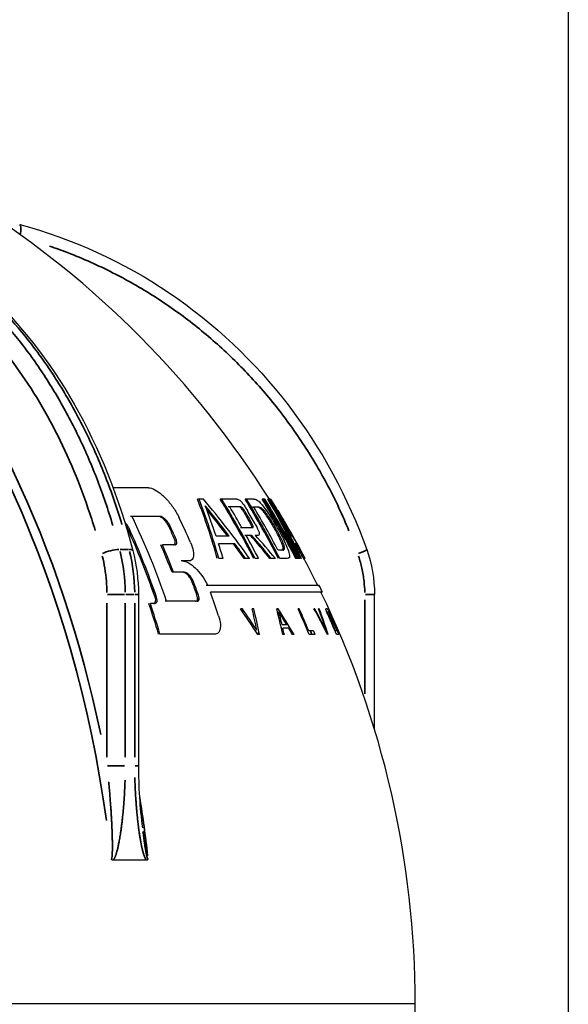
# Model space of a CAD drawing. Header units: millimetres. Extents: x 10 to 410, y 10 to 584.
# Tile 32 of 32: x 368 to 410, y 393 to 468. Entities that reach past the tile are written whole.
import ezdxf

# ---------------------------------------------------------------- set-up
doc = ezdxf.new("R2010")
doc.units = ezdxf.units.MM
doc.header["$LTSCALE"] = 2
doc.layers.get('0').update_dxf_attribs({"lineweight": 25})
doc.layers.add('Geometria schizzo (ISO)', color=7, linetype='Continuous', lineweight=25)
doc.layers.add('Visibile sottile (ISO)', color=7, linetype='Continuous', lineweight=35)

# ---------------------------------------------------------------- blocks, each defined once
blk = doc.blocks.new('Bordi Bardiani')
at = {"layer": 'Geometria schizzo (ISO)'}
blk.add_line((205, 292), (205, 5), dxfattribs=at)

msp = doc.modelspace()

# ---------------------------------------------------------------- linework, layer by layer
for p, q in [((377.102, 424.361), (377.102, 411.243)), ((395.166, 414.051), (395.166, 424.361))]:
    msp.add_line(p, q)
for radius, start, end in [(72.5, 32.13887, 57.45712), (72.5, 29.59596, 31.24304), (72.5, 26.21455, 29.07122), (72.6, 25.73842, 26.1757), (72.5, 0.00003, 25.77653), (72.5, 333.69356, 0.00003)]:
    msp.add_arc((325.785, 393.013), radius, start, end)
for centre, major_axis, ratio, start_param, end_param in [((325.785, 432.536), (60.9, 0), 0.00001, 0.544624, 0.625355), ((319.571, 406.131), (60.675, 28.743), 0.847661, 6.137776, 6.221868), ((325.785, 431.669), (61.335, 0), 0.00001, 0.42195, 0.426533), ((325.785, 431.669), (61.453, 0), 0.00001, 0.4128, 0.426182), ((319.571, 406.131), (60.773, 28.79), 0.847661, 6.137164, 6.221096), ((328.202, 398.198), (65.086, -30.34), 0.844489, 0.983106, 1.066666), ((324.359, 393.013), (0, 72.29), 0.965925, 5.203711, 5.27658), ((325.785, 431.669), (61.335, 0), 0.00001, 0.346181, 0.351645), ((324.359, 393.013), (0, 72.391), 0.965925, 5.20297, 5.275704), ((325.785, 431.669), (61.453, 0), 0.00001, 0.291714, 0.351488), ((326.029, 393.013), (0, 72.494), 0.965925, 5.20221, 5.274805), ((325.785, 431.669), (61.335, 0), 0.00001, 0.238665, 0.246416), ((326.029, 393.013), (0, 72.594), 0.965925, 5.201475, 5.273937), ((325.785, 431.669), (61.453, 0), 0.00001, 0.205549, 0.246323), ((327.805, 393.013), (0, 72.079), 0.965925, 5.205282, 5.278438), ((325.785, 431.669), (61.335, 0), 0.00001, 0.12161, 0.134159), ((328.002, 393.013), (0, -71.992), 0.965925, 2.064336, 2.137611), ((327.805, 393.013), (0, 72.179), 0.965925, 5.204534, 5.277553), ((325.785, 431.669), (61.453, 0), 0.00001, 0.121878, 0.134403), ((328.002, 393.013), (0, -72.093), 0.965925, 2.063585, 2.136722), ((324.018, 396.742), (65.142, 30.859), 0.847661, 6.274469, 6.358504), ((325.785, 431.669), (61.335, 0), 0.00001, 0.047073, 0.060606), ((332.616, 407.669), (59.743, -27.849), 0.844489, 0.913276, 0.933933), ((325.785, 431.669), (61.453, 0), 0.00001, 0.047422, 0.060929), ((324.018, 396.742), (65.233, 30.902), 0.847661, 6.273706, 6.357581), ((332.616, 407.669), (59.842, -27.896), 0.844489, 0.848053, 0.93317), ((332.741, 423.099), (58.809, -13.597), 0.643492, 0.532838, 0.559699), ((325.785, 431.669), (61.453, 0), 0.00001, 6.259952, 6.268008), ((330.134, 393.013), (0, 70.628), 0.965925, 5.216347, 5.291543), ((330.472, 433.324), (-59.494, 6.918), 0.114741, 3.677793, 3.681324), ((333.2, 433.723), (-58.111, 10.585), 0.17639, 3.746926, 3.747759), ((319.757, 405.263), (60.712, 29.873), 0.854871, 6.165212, 6.207915), ((327.891, 397.293), (-64.617, 31.794), 0.854873, 4.181283, 4.223854), ((327.891, 397.293), (-64.527, 31.75), 0.854873, 4.182081, 4.219828), ((325.785, 431.081), (61.702, 0), 0.00001, 0.333122, 0.338716), ((324.556, 393.013), (0, -72.445), 0.965925, 2.098287, 2.124075), ((325.785, 431.081), (61.819, 0), 0.00001, 0.296321, 0.338563), ((325.358, 393.013), (0, 72.481), 0.965925, 5.247053, 5.257735), ((325.358, 393.013), (0, 72.581), 0.965925, 5.246237, 5.256899), ((325.557, 393.013), (0, -72.595), 0.965925, 2.101665, 2.118087), ((325.785, 431.05), (61.721, 0), 0.00001, 0.226196, 0.234257), ((326.227, 393.013), (0, -72.58), 0.965925, 2.069886, 2.122416), ((325.785, 431.05), (61.838, 0), 0.00001, 0.207729, 0.234164), ((331.977, 393.013), (0, 68.439), 0.965925, 5.256058, 5.297729), ((324.281, 396.069), (64.785, 31.877), 0.854871, 0.015854, 0.058862), ((332.415, 406.487), (-59.643, 29.347), 0.854873, 4.077143, 4.096419), ((324.281, 396.069), (64.875, 31.921), 0.854871, 0.015025, 0.05795), ((332.415, 406.487), (-59.741, 29.395), 0.854873, 4.052562, 4.095663), ((332.741, 423.099), (58.692, -13.569), 0.643492, 0.520716, 0.534343), ((325.785, 430.338), (-62.154, 0), 0.00001, 3.7547, 3.758051), ((325.785, 430.338), (-62.271, 0), 0.00001, 3.694678, 3.757357), ((318.364, 399.633), (44.179, 49.528), 0.941168, 5.794528, 5.905524), ((319.928, 398.238), (45.787, 51.331), 0.941168, 5.876501, 5.909741), ((336.685, 433.298), (-56.25, 15.221), 0.252717, 3.828754, 3.829915), ((338.085, 432.823), (-55.455, 17.135), 0.283136, 3.867534, 3.872631), ((339.408, 432.202), (-54.664, 19.003), 0.31197, 3.91007, 3.911583), ((332.671, 422.412), (-59.214, 13.87), 0.64815, 3.673567, 3.682461), ((332.741, 423.099), (58.809, -13.597), 0.643492, 0.499978, 0.51923), ((318.107, 399.862), (43.799, 49.102), 0.941168, 5.799329, 5.890155), ((318.107, 399.862), (43.873, 49.184), 0.941168, 5.798645, 5.889286), ((319.46, 398.655), (45.281, 50.763), 0.941168, 5.881383, 5.896461), ((328.32, 430.655), (-61.719, 4.156), 0.067039, 3.737402, 3.741056), ((319.46, 398.655), (45.352, 50.843), 0.941168, 5.880587, 5.895636), ((326.813, 429.986), (62.439, -1.736), 0.027781, 0.467955, 0.470164), ((328.933, 431.147), (61.292, -5.061), 0.08201, 0.510097, 0.514227), ((328.933, 431.147), (61.409, -5.07), 0.08201, 0.513796, 0.515707), ((325.785, 429.479), (62.662, 0), 0.00001, 0.295981, 0.337652), ((325.785, 429.479), (62.777, 0), 0.00001, 0.295835, 0.33743), ((331.255, 393.013), (0, 69.351), 0.965925, 5.260906, 5.268646), ((332.616, 407.669), (59.743, -27.849), 0.844489, 0.880184, 0.898814), ((330.314, 393.013), (0, -70.459), 0.965925, 2.076078, 2.120151), ((332.415, 406.487), (-59.643, 29.347), 0.854873, 4.053234, 4.063008), ((332.671, 422.412), (-59.214, 13.87), 0.64815, 3.646052, 3.659702), ((325.785, 428.82), (63.156, 0), 0.00001, 0.395937, 0.435196), ((325.785, 428.891), (63, 0), 0.00001, 0.331881, 0.337269), ((325.785, 428.891), (63.115, 0), 0.00001, 0.315913, 0.337144), ((324.556, 393.013), (0, -72.445), 0.965925, 2.060979, 2.088922), ((330.002, 410.048), (-66.552, 16.474), 0.667632, 3.865174, 3.905595), ((330.002, 410.048), (-66.655, 16.5), 0.667632, 3.864579, 3.904927), ((325.785, 428.891), (63.115, 0), 0.00001, 0.291183, 0.301782), ((330.095, 412.576), (66.312, -14.611), 0.626133, 0.675099, 0.7181), ((325.785, 428.891), (63, 0), 0.00001, 0.29102, 0.29564), ((331.435, 393.013), (0, -69.135), 0.965925, 2.100023, 2.114487), ((325.785, 428.82), (63.041, 0), 0.00001, 0.068881, 0.079672), ((332.741, 423.099), (58.692, -13.569), 0.643492, 0.483108, 0.487964), ((332.671, 422.412), (-59.097, 13.843), 0.64815, 3.631989, 3.646364), ((325.785, 428.82), (63.156, 0), 0.00001, 0.040338, 0.079936), ((318.913, 399.143), (44.722, 50.136), 0.941168, 5.834631, 5.870067), ((325.785, 428.164), (63.523, 0), 0.00001, 0.551138, 0.579635), ((318.913, 399.143), (44.794, 50.217), 0.941168, 5.833907, 5.869274), ((325.785, 428.164), (63.409, 0), 0.00001, 0.551649, 0.57685), ((338.343, 394.585), (8.727, -69.73), 0.704355, 1.98318, 1.983356), ((338.343, 394.585), (8.74, -69.832), 0.704355, 1.982419, 1.983427), ((325.785, 428.241), (63.481, 0), 0.00001, 0.390449, 0.439515), ((325.785, 428.241), (63.366, 0), 0.00001, 0.390647, 0.435625), ((319.777, 404.991), (60.549, 30.371), 0.858386, 6.130783, 6.150903), ((327.859, 397.181), (-64.399, 32.053), 0.856986, 4.156032, 4.176043), ((327.859, 397.181), (-64.489, 32.098), 0.856986, 4.155289, 4.175263), ((325.785, 427.752), (63.75, 0), 0.00001, 0.209342, 0.234984), ((332.174, 393.013), (0, -68.167), 0.965925, 2.094773, 2.113674), ((324.338, 395.898), (64.56, 32.383), 0.858386, 6.262356, 6.282473), ((325.785, 428.241), (63.366, 0), 0.00001, 0.06166, 0.076827), ((325.785, 428.241), (63.481, 0), 0.00001, 0.036605, 0.086092), ((324.338, 395.898), (64.65, 32.428), 0.858386, 6.261583, 6.281664), ((332.405, 406.315), (-59.552, 29.641), 0.856986, 4.028019, 4.04841), ((332.616, 407.669), (59.743, -27.849), 0.844489, 0.84865, 0.869409), ((332.405, 406.315), (-59.649, 29.689), 0.856986, 4.027403, 4.047756), ((325.785, 426.927), (-64.079, 0), 0.00001, 3.679231, 3.692869), ((325.785, 426.927), (-64.192, 0), 0.00001, 3.678733, 3.692344), ((325.785, 427.119), (-64.09, 0), 0.00001, 3.588472, 3.600381), ((345.746, 395.695), (-8.883, 66.131), 0.703939, 5.110886, 5.117439), ((325.785, 427.119), (63.977, 0), 0.00001, 0.366948, 0.380076), ((325.785, 427.119), (64.09, 0), 0.00001, 0.366957, 0.38006), ((325.785, 427.119), (64.09, 0), 0.00001, 0.33609, 0.34803), ((325.785, 427.119), (63.977, 0), 0.00001, 0.268568, 0.286174), ((325.785, 427.119), (64.09, 0), 0.00001, 0.268585, 0.28616), ((325.785, 427.119), (64.09, 0), 0.00001, 0.207988, 0.247081), ((325.785, 427.119), (63.977, 0), 0.00001, 0.1276, 0.139622), ((325.785, 427.119), (64.09, 0), 0.00001, 0.127719, 0.13972), ((325.785, 427.119), (63.977, 0), 0.00001, 0.09667, 0.108533), ((325.785, 427.119), (64.09, 0), 0.00001, 0.096959, 0.108801), ((325.785, 427.119), (63.977, 0), 0.00001, 0.01552, 0.028949), ((325.785, 427.119), (64.09, 0), 0.00001, 0.015976, 0.02938), ((325.785, 427.119), (64.09, 0), 0.00001, 6.268484, 6.279747), ((325.785, 426.067), (-64.527, 0), 0.00001, 3.699946, 3.724015), ((325.785, 426.067), (-64.639, 0), 0.00001, 3.699415, 3.723438), ((336.723, 393.438), (-2.745, 70.776), 0.706842, 5.163901, 5.163931), ((338.343, 394.585), (8.727, -69.73), 0.704355, 1.946744, 1.948636), ((338.343, 394.585), (8.74, -69.832), 0.704355, 1.943483, 1.946681), ((319.399, 399.022), (46.536, 49.456), 0.938495, 5.829189, 5.845586), ((319.399, 399.022), (46.609, 49.534), 0.938495, 5.828538, 5.844905), ((324.137, 393.926), (35.103, 63.386), 0.658424, 5.536301, 5.538875), ((323.108, 394.719), (38.886, 61.048), 0.64473, 5.569549, 5.574276), ((325.785, 425.039), (65.043, 0), 0.00001, 0.514481, 0.517947), ((325.785, 425.039), (65.155, 0), 0.00001, 6.224614, 6.80056), ((325.785, 423.845), (65.618, 0), 0.00001, 0.557229, 0.62131), ((325.785, 423.845), (65.728, 0), 0.00001, 0.556618, 0.620583), ((338.343, 394.585), (8.727, -69.73), 0.704355, 1.914301, 1.915719), ((338.343, 394.585), (8.74, -69.832), 0.704355, 1.914468, 1.917866), ((325.785, 424.541), (65.397, 0), 0.00001, 6.22495, 6.800992), ((325.785, 424.541), (65.286, 0), 0.00001, 6.283174, 6.797948), ((319.928, 398.238), (-45.787, -51.331), 0.941168, 2.643258, 2.672477), ((317.865, 400.078), (43.498, 48.765), 0.941168, 5.750922, 5.790549), ((317.865, 400.078), (43.572, 48.848), 0.941168, 5.750322, 5.789873), ((325.785, 423.681), (65.694, 0), 0.00001, 0.646351, 0.651717), ((325.785, 423.681), (65.805, 0), 0.00001, 0.645631, 0.653871), ((326.53, 394.587), (-65.453, 31.007), 0.847663, 4.084825, 4.119408), ((325.785, 423.269), (65.885, 0), 0.00001, 0.451551, 0.457042), ((327.095, 424.275), (-65.33, 2.738), 0.041833, 3.621232, 3.624483), ((326.513, 394.506), (65.088, -31.775), 0.853403, 0.957156, 0.985793), ((325.601, 422.917), (-66.044, -0.406), 0.006148, 2.692824, 2.695153), ((320.419, 403.514), (61.153, 31.248), 0.861694, 6.047951, 6.076245), ((325.785, 423.269), (65.885, 0), 0.00001, 0.420232, 0.425272), ((320.456, 403.774), (61.545, 30.476), 0.856043, 6.050685, 6.084805), ((321.338, 402.399), (63.086, 29.886), 0.847661, 6.087055, 6.121198), ((325.785, 423.269), (65.885, 0), 0.00001, 0.344209, 0.349589), ((328.035, 397.841), (65.09, -30.342), 0.844489, 0.887145, 0.921353), ((327.85, 397.21), (-64.547, 31.76), 0.854873, 4.064322, 4.081657), ((321.445, 401.833), (62.792, 30.896), 0.854871, 6.093103, 6.11045), ((325.682, 393.013), (0, 72.499), 0.965925, 5.113069, 5.142896), ((325.785, 423.269), (65.885, 0), 0.00001, 0.262748, 0.267782), ((325.768, 393.013), (0, -72.5), 0.965925, 1.975595, 2.001297), ((330.078, 402.075), (-63.254, 29.965), 0.847663, 3.969397, 4.003504), ((325.785, 423.269), (65.885, 0), 0.00001, 0.180339, 0.185745), ((330.109, 401.871), (62.896, -30.705), 0.853403, 0.844683, 0.872955), ((324.085, 396.341), (64.226, 32.819), 0.861694, 6.151708, 6.179742), ((325.785, 423.269), (65.885, 0), 0.00001, 0.149232, 0.154237), ((324.074, 396.468), (64.626, 32.001), 0.856043, 6.157647, 6.191485), ((325.785, 423.269), (65.885, 0), 0.00001, 0.061166, 0.082305), ((325.785, 423), (66.008, 0), 0.00001, 0.05955, 0.084801), ((328.794, 393.013), (0, -71.561), 0.965925, 1.98122, 2.00318), ((328.709, 393.013), (0, 71.614), 0.965925, 5.125435, 5.141375), ((329.218, 393.013), (0, 71.276), 0.965925, 5.124555, 5.14662), ((329.302, 393.013), (0, -71.215), 0.965925, 1.986302, 2.002349), ((325.785, 422.03), (66.44, 0), 0.00001, 0.338207, 0.354298), ((325.785, 421.779), (66.549, 0), 0.00001, 0.336292, 0.356474), ((321.467, 401.621), (62.595, 31.397), 0.858386, 6.075948, 6.084221), ((327.825, 397.113), (-64.415, 32.062), 0.856986, 4.056203, 4.064472), ((325.785, 421.566), (66.641, 0), 0.00001, 0.240306, 0.262762), ((326.155, 393.013), (0, -72.486), 0.965925, 1.971553, 1.975678), ((325.785, 421.566), (66.641, 0), 0.00001, 0.061382, 0.086385), ((325.785, 421.32), (-66.854, 0), 0.00001, 3.687615, 3.797868), ((324.105, 419.117), (67.456, 4.341), 0.064092, 5.876539, 5.879703), ((325.785, 421.291), (-66.758, 0), 0.00001, 3.575496, 3.57971), ((323.006, 417.033), (67.84, 7.847), 0.114156, 5.899672, 5.902671), ((325.785, 421.291), (66.758, 0), 0.00001, 0.359708, 0.364613), ((325.785, 421.291), (66.758, 0), 0.00001, 0.326632, 0.33208), ((325.785, 421.291), (66.758, 0), 0.00001, 0.240345, 0.267729), ((325.785, 421.291), (66.758, 0), 0.00001, 0.166312, 0.17048), ((325.785, 421.291), (66.758, 0), 0.00001, 0.063828, 0.08468), ((325.785, 404.013), (-71.661, 0), 0.00001, 3.901885, 3.9521), ((325.785, 393.013), (72.5, 0), 0.00001, 0.000046, 1.475468), ((325.785, 393.013), (72.5, 0), 0.00001, 6.283141, 7.7586)]:
    msp.add_ellipse(centre, major_axis=major_axis, ratio=ratio, start_param=start_param, end_param=end_param)
for points, knots in [([(357.113, 452.678), (360.082, 451.586), (362.95, 449.799), (368.03, 445.145), (370.311, 442.231), (374.095, 435.582), (375.629, 431.748), (376.677, 427.723)], [0, 0, 0, 0, 1.274858, 1.274858, 2.537783, 2.537783, 3.823041, 3.823041, 3.823041, 3.823041]), ([(368.015, 452.705), (372.052, 451.618), (375.967, 449.824), (382.89, 445.138), (385.998, 442.206), (391.1, 435.569), (393.158, 431.782), (394.572, 427.806)], [0, 0, 0, 0, 1.29357, 1.29357, 2.565854, 2.565854, 3.836652, 3.836652, 3.836652, 3.836652]), ([(377.873, 432.536), (378.005, 432.536), (378.172, 432.484), (378.529, 432.293), (378.719, 432.155), (379.08, 431.841), (379.279, 431.638), (379.65, 431.193), (379.822, 430.95), (380.041, 430.587), (380.118, 430.449), (380.184, 430.309)], [0, 0, 0, 0, 0.0767763, 0.0767763, 0.1535526, 0.1535526, 0.2356168, 0.2356168, 0.317681, 0.317681, 0.3639706, 0.3639706, 0.3639706, 0.3639706]), ([(384.64, 431.669), (384.67, 431.669), (384.704, 431.663), (384.776, 431.631), (384.814, 431.609), (384.907, 431.533), (384.953, 431.485), (385.045, 431.381), (385.103, 431.304), (385.256, 431.088), (385.352, 430.933), (385.436, 430.79)], [-0.1317743, -0.1317743, -0.1317743, -0.1317743, -0.1139508, -0.1139508, -0.0989447, -0.0989447, -0.0805789, -0.0805789, -0.0505333, -0.0505333, 0, 0, 0, 0]), ([(385.943, 431.669), (386.078, 431.669), (386.184, 431.602), (386.324, 431.492), (386.401, 431.418), (386.491, 431.315)], [-0.1243833, -0.1243833, -0.1243833, -0.1243833, -0.0585848, -0.0585848, 0, 0, 0, 0]), ([(385.214, 430.61), (385.167, 430.69), (385.113, 430.779), (385.033, 430.895), (385.004, 430.934), (384.961, 430.984), (384.94, 431.007), (384.891, 431.048), (384.87, 431.061), (384.83, 431.078), (384.811, 431.081), (384.794, 431.081)], [0, 0, 0, 0, 0.02797456, 0.02797456, 0.04242584, 0.04242584, 0.05030367, 0.05030367, 0.05794833, 0.05794833, 0.06685896, 0.06685896, 0.06685896, 0.06685896]), ([(385.327, 430.61), (385.29, 430.673), (385.25, 430.739), (385.181, 430.845), (385.149, 430.891), (385.091, 430.966), (385.071, 430.988), (385.032, 431.027), (385.01, 431.044), (384.958, 431.075), (384.93, 431.081), (384.908, 431.081)], [-0.06662475, -0.06662475, -0.06662475, -0.06662475, -0.05395108, -0.05395108, -0.04474766, -0.04474766, -0.03660438, -0.03660438, -0.02305015, -0.02305015, 0, 0, 0, 0]), ([(387.509, 429.421), (387.367, 429.674), (387.207, 429.944), (386.956, 430.331), (386.861, 430.47), (386.708, 430.67), (386.638, 430.756), (386.481, 430.914), (386.413, 430.966), (386.287, 431.036), (386.229, 431.05), (386.18, 431.05)], [0, 0, 0, 0, 0.087745, 0.087745, 0.1407331, 0.1407331, 0.1772957, 0.1772957, 0.2172831, 0.2172831, 0.2651305, 0.2651305, 0.2651305, 0.2651305]), ([(387.621, 429.421), (387.512, 429.615), (387.395, 429.815), (387.182, 430.159), (387.083, 430.312), (386.886, 430.59), (386.815, 430.678), (386.68, 430.834), (386.607, 430.901), (386.44, 431.026), (386.358, 431.05), (386.294, 431.05)], [-0.2484209, -0.2484209, -0.2484209, -0.2484209, -0.2111543, -0.2111543, -0.1809116, -0.1809116, -0.1495065, -0.1495065, -0.0939243, -0.0939243, 0, 0, 0, 0]), ([(386.491, 431.315), (386.58, 431.213), (386.675, 431.093), (386.892, 430.8), (387.006, 430.634), (387.331, 430.145), (387.548, 429.787), (387.754, 429.421)], [-0.2292561, -0.2292561, -0.2292561, -0.2292561, -0.1821168, -0.1821168, -0.1269347, -0.1269347, 0, 0, 0, 0]), ([(387.763, 430.794), (387.875, 430.61), (387.972, 430.45), (388.137, 430.175), (388.253, 429.981), (388.359, 429.802)], [-0.09648001, -0.09648001, -0.09648001, -0.09648001, -0.06271597, -0.06271597, 0, 0, 0, 0]), ([(388.023, 430.35), (387.982, 430.421), (387.938, 430.498), (387.851, 430.646), (387.808, 430.719), (387.763, 430.794)], [-0.06094162, -0.06094162, -0.06094162, -0.06094162, -0.02814763, -0.02814763, 0, 0, 0, 0]), ([(376.386, 429.432), (376.365, 429.479), (376.34, 429.525), (376.265, 429.649), (376.204, 429.732), (376.112, 429.836), (376.087, 429.863), (376.061, 429.889)], [0.08160268, 0.08160268, 0.08160268, 0.08160268, 0.09693254, 0.09693254, 0.12544572, 0.12544572, 0.13608082, 0.13608082, 0.13608082, 0.13608082]), ([(379.417, 429.596), (379.395, 429.643), (379.371, 429.689), (379.298, 429.812), (379.24, 429.895), (379.114, 430.047), (379.046, 430.116), (378.927, 430.218), (378.866, 430.262), (378.751, 430.322), (378.697, 430.338), (378.654, 430.338)], [-0.1208835, -0.1208835, -0.1208835, -0.1208835, -0.1055601, -0.1055601, -0.0775443, -0.0775443, -0.0495284, -0.0495284, -0.0247642, -0.0247642, 0, 0, 0, 0]), ([(379.533, 429.596), (379.512, 429.643), (379.487, 429.689), (379.414, 429.812), (379.356, 429.895), (379.231, 430.047), (379.164, 430.116), (379.044, 430.218), (378.983, 430.262), (378.869, 430.322), (378.815, 430.338), (378.771, 430.338)], [-0.1208226, -0.1208226, -0.1208226, -0.1208226, -0.1055067, -0.1055067, -0.0775101, -0.0775101, -0.0495135, -0.0495135, -0.0247568, -0.0247568, 0, 0, 0, 0]), ([(385.722, 429.479), (385.744, 429.479), (385.765, 429.485), (385.782, 429.514), (385.785, 429.529), (385.78, 429.567), (385.775, 429.587), (385.751, 429.652), (385.733, 429.692), (385.681, 429.799), (385.638, 429.876), (385.598, 429.946)], [0, 0, 0, 0, 0.022593, 0.022593, 0.03562651, 0.03562651, 0.04404985, 0.04404985, 0.0535107, 0.0535107, 0.07029221, 0.07029221, 0.07029221, 0.07029221]), ([(385.834, 429.479), (385.854, 429.479), (385.872, 429.484), (385.891, 429.506), (385.895, 429.519), (385.894, 429.558), (385.889, 429.579), (385.872, 429.63), (385.856, 429.669), (385.804, 429.778), (385.758, 429.863), (385.711, 429.946)], [-0.0771104, -0.0771104, -0.0771104, -0.0771104, -0.06272462, -0.06272462, -0.05365227, -0.05365227, -0.04458824, -0.04458824, -0.02908991, -0.02908991, 0, 0, 0, 0]), ([(388.061, 430.283), (388.056, 430.291), (388.05, 430.302), (388.038, 430.323), (388.03, 430.337), (388.023, 430.35)], [-0.01001796, -0.01001796, -0.01001796, -0.01001796, -0.0058531, -0.0058531, 0, 0, 0, 0]), ([(376.266, 429.432), (376.245, 429.479), (376.22, 429.525), (376.174, 429.601), (376.152, 429.634), (376.129, 429.667)], [0.08161774, 0.08161774, 0.08161774, 0.08161774, 0.09695554, 0.09695554, 0.10854002, 0.10854002, 0.10854002, 0.10854002]), ([(386.028, 429.767), (386.085, 429.666), (386.142, 429.561), (386.232, 429.38), (386.269, 429.299), (386.328, 429.146), (386.341, 429.096), (386.357, 429.012), (386.354, 428.974), (386.328, 428.905), (386.289, 428.892), (386.246, 428.892)], [-0.124519, -0.124519, -0.124519, -0.124519, -0.1054002, -0.1054002, -0.0897214, -0.0897214, -0.0729799, -0.0729799, -0.0453243, -0.0453243, 0, 0, 0, 0]), ([(388.032, 427.752), (388.101, 427.752), (388.159, 427.778), (388.181, 427.914), (388.176, 427.986), (388.13, 428.149), (388.099, 428.243), (387.973, 428.535), (387.899, 428.688), (387.724, 429.031), (387.617, 429.229), (387.509, 429.421)], [0, 0, 0, 0, 0.0992182, 0.0992182, 0.156613, 0.156613, 0.1880755, 0.1880755, 0.2165976, 0.2165976, 0.2511083, 0.2511083, 0.2511083, 0.2511083]), ([(388.142, 427.752), (388.191, 427.752), (388.232, 427.765), (388.28, 427.829), (388.291, 427.875), (388.278, 428.025), (388.251, 428.115), (388.182, 428.312), (388.12, 428.456), (387.926, 428.864), (387.772, 429.152), (387.621, 429.421)], [-0.2563068, -0.2563068, -0.2563068, -0.2563068, -0.2170895, -0.2170895, -0.1852697, -0.1852697, -0.1497984, -0.1497984, -0.0934093, -0.0934093, 0, 0, 0, 0]), ([(387.754, 429.421), (387.901, 429.16), (388.04, 428.899), (388.294, 428.389), (388.395, 428.168), (388.553, 427.787), (388.614, 427.614), (388.648, 427.474)], [-0.2274478, -0.2274478, -0.2274478, -0.2274478, -0.1554474, -0.1554474, -0.0820133, -0.0820133, 0, 0, 0, 0]), ([(388.953, 428.241), (388.903, 428.332), (388.851, 428.422), (388.753, 428.595), (388.645, 428.785), (388.416, 429.174)], [0.02153393, 0.02153393, 0.02153393, 0.02153393, 0.05264018, 0.05264018, 0.08123985, 0.08123985, 0.08123985, 0.08123985]), ([(379.787, 428.164), (379.809, 428.165), (379.829, 428.17), (379.882, 428.197), (379.906, 428.234), (379.926, 428.332), (379.923, 428.399), (379.888, 428.549), (379.856, 428.632), (379.82, 428.709)], [-0.09015032, -0.09015032, -0.09015032, -0.09015032, -0.07789655, -0.07789655, -0.05299743, -0.05299743, -0.02649871, -0.02649871, 0, 0, 0, 0]), ([(379.902, 428.164), (379.924, 428.165), (379.944, 428.17), (379.997, 428.197), (380.021, 428.234), (380.042, 428.332), (380.038, 428.399), (380.003, 428.549), (379.972, 428.632), (379.935, 428.709)], [-0.09013656, -0.09013656, -0.09013656, -0.09013656, -0.07788055, -0.07788055, -0.05298297, -0.05298297, -0.02649148, -0.02649148, 0, 0, 0, 0]), ([(381.091, 428.336), (381.184, 428.124), (381.259, 427.9), (381.333, 427.499), (381.332, 427.324), (381.256, 427.075), (381.18, 426.986), (381.033, 426.934), (380.986, 426.927), (380.937, 426.927)], [0, 0, 0, 0, 0.0729103, 0.0729103, 0.1458205, 0.1458205, 0.2157883, 0.2157883, 0.2433882, 0.2433882, 0.2433882, 0.2433882]), ([(388.772, 428.627), (388.809, 428.55), (388.853, 428.463), (388.914, 428.341), (388.936, 428.296), (388.964, 428.241)], [0, 0, 0, 0, 0.03514706, 0.03514706, 0.05033748, 0.05033748, 0.05033748, 0.05033748]), ([(380.485, 426.927), (380.616, 426.927), (380.777, 426.877), (381.114, 426.688), (381.291, 426.549), (381.618, 426.234), (381.794, 426.032), (382.116, 425.586), (382.261, 425.343), (382.387, 425.086), (382.399, 425.063), (382.41, 425.039)], [0, 0, 0, 0, 0.0754203, 0.0754203, 0.1508407, 0.1508407, 0.2292796, 0.2292796, 0.3077185, 0.3077185, 0.3155493, 0.3155493, 0.3155493, 0.3155493]), ([(388.648, 427.474), (388.664, 427.41), (388.672, 427.357), (388.676, 427.267), (388.67, 427.231), (388.631, 427.137), (388.564, 427.119), (388.494, 427.119)], [-0.1788349, -0.1788349, -0.1788349, -0.1788349, -0.1422983, -0.1422983, -0.1019732, -0.1019732, 0, 0, 0, 0]), ([(381.219, 425.31), (381.2, 425.361), (381.178, 425.413), (381.113, 425.54), (381.063, 425.623), (380.951, 425.774), (380.89, 425.842), (380.779, 425.945), (380.72, 425.99), (380.609, 426.051), (380.556, 426.067), (380.512, 426.067)], [-0.1193447, -0.1193447, -0.1193447, -0.1193447, -0.103062, -0.103062, -0.0762528, -0.0762528, -0.0494437, -0.0494437, -0.0247218, -0.0247218, 0, 0, 0, 0]), ([(381.331, 425.31), (381.313, 425.361), (381.29, 425.413), (381.226, 425.54), (381.175, 425.623), (381.064, 425.774), (381.003, 425.842), (380.892, 425.945), (380.834, 425.99), (380.722, 426.051), (380.669, 426.067), (380.625, 426.067)], [-0.1192975, -0.1192975, -0.1192975, -0.1192975, -0.1030204, -0.1030204, -0.0762252, -0.0762252, -0.04943, -0.04943, -0.024715, -0.024715, 0, 0, 0, 0]), ([(378.226, 423.681), (378.247, 423.681), (378.267, 423.684), (378.331, 423.702), (378.368, 423.732), (378.412, 423.817), (378.423, 423.875), (378.418, 424.007), (378.401, 424.081), (378.377, 424.151)], [0.12024324, 0.12024324, 0.12024324, 0.12024324, 0.12995012, 0.12995012, 0.15431805, 0.15431805, 0.17763506, 0.17763506, 0.20095207, 0.20095207, 0.20095207, 0.20095207]), ([(378.341, 423.681), (378.362, 423.681), (378.381, 423.684), (378.446, 423.702), (378.482, 423.732), (378.527, 423.817), (378.538, 423.875), (378.533, 424.007), (378.516, 424.081), (378.492, 424.151)], [0.12018592, 0.12018592, 0.12018592, 0.12018592, 0.129892, 0.129892, 0.1542542, 0.1542542, 0.1775692, 0.1775692, 0.20088421, 0.20088421, 0.20088421, 0.20088421]), ([(381.477, 423.845), (381.495, 423.845), (381.511, 423.848), (381.564, 423.865), (381.593, 423.895), (381.627, 423.979), (381.633, 424.036), (381.62, 424.169), (381.602, 424.244), (381.576, 424.315)], [-0.08032229, -0.08032229, -0.08032229, -0.08032229, -0.0709165, -0.0709165, -0.04734395, -0.04734395, -0.02367197, -0.02367197, 0, 0, 0, 0]), ([(381.589, 423.845), (381.606, 423.845), (381.623, 423.848), (381.676, 423.865), (381.705, 423.895), (381.738, 423.979), (381.744, 424.036), (381.732, 424.169), (381.713, 424.244), (381.688, 424.315)], [-0.08031373, -0.08031373, -0.08031373, -0.08031373, -0.0709077, -0.0709077, -0.04733786, -0.04733786, -0.02366893, -0.02366893, 0, 0, 0, 0]), ([(391.615, 422.801), (391.576, 422.889), (391.537, 422.978), (391.49, 423.09), (391.475, 423.129), (391.457, 423.176), (391.45, 423.198), (391.439, 423.237), (391.438, 423.249), (391.438, 423.266), (391.442, 423.269), (391.447, 423.269)], [0, 0, 0, 0, 0.02911171, 0.02911171, 0.04428203, 0.04428203, 0.05222944, 0.05222944, 0.05993543, 0.05993543, 0.06968627, 0.06968627, 0.06968627, 0.06968627]), ([(391.547, 423.269), (391.551, 423.269), (391.559, 423.263), (391.578, 423.235), (391.586, 423.221), (391.606, 423.183), (391.616, 423.165), (391.639, 423.118), (391.654, 423.087), (391.703, 422.981), (391.745, 422.89), (391.784, 422.801)], [0, 0, 0, 0, 0.02365407, 0.02365407, 0.03654178, 0.03654178, 0.04686899, 0.04686899, 0.06056678, 0.06056678, 0.09468909, 0.09468909, 0.09468909, 0.09468909]), ([(383.237, 422.729), (383.308, 422.515), (383.358, 422.291), (383.387, 421.893), (383.365, 421.721), (383.262, 421.472), (383.176, 421.382), (383.019, 421.328), (382.97, 421.32), (382.918, 421.32)], [0, 0, 0, 0, 0.0706283, 0.0706283, 0.1412565, 0.1412565, 0.2118453, 0.2118453, 0.2401406, 0.2401406, 0.2401406, 0.2401406]), ([(392.304, 421.291), (392.297, 421.291), (392.288, 421.296), (392.266, 421.325), (392.257, 421.339), (392.237, 421.376), (392.227, 421.395), (392.203, 421.446), (392.188, 421.478), (392.14, 421.584), (392.102, 421.673), (392.066, 421.759)], [0, 0, 0, 0, 0.02203418, 0.02203418, 0.03357516, 0.03357516, 0.04217912, 0.04217912, 0.05273085, 0.05273085, 0.07735806, 0.07735806, 0.07735806, 0.07735806]), ([(392.238, 421.759), (392.275, 421.671), (392.312, 421.582), (392.358, 421.47), (392.373, 421.432), (392.39, 421.385), (392.398, 421.363), (392.41, 421.323), (392.412, 421.31), (392.413, 421.294), (392.41, 421.291), (392.407, 421.291)], [0, 0, 0, 0, 0.02899984, 0.02899984, 0.04423679, 0.04423679, 0.0519715, 0.0519715, 0.06020301, 0.06020301, 0.06963537, 0.06963537, 0.06963537, 0.06963537]), ([(375.168, 404.013), (375.161, 404.013), (375.155, 404.014), (375.148, 404.015), (375.143, 404.015), (375.138, 404.016), (375.133, 404.017), (375.126, 404.018), (375.119, 404.02), (375.113, 404.022), (375.108, 404.023), (375.104, 404.025), (375.099, 404.027), (375.094, 404.029), (375.089, 404.031), (375.084, 404.034), (375.079, 404.037), (375.074, 404.04), (375.069, 404.043), (375.067, 404.045), (375.064, 404.047), (375.061, 404.049), (375.055, 404.054), (375.049, 404.059), (375.044, 404.064), (375.04, 404.068), (375.036, 404.073), (375.032, 404.078), (375.029, 404.082), (375.027, 404.086), (375.024, 404.09)], [0, 0, 0, 0, 0.114337, 0.114337, 0.114337, 0.2, 0.2, 0.2, 0.317252, 0.317252, 0.317252, 0.4, 0.4, 0.4, 0.501444, 0.501444, 0.501444, 0.6, 0.6, 0.6, 0.664556, 0.664556, 0.664556, 0.8, 0.8, 0.8, 0.917193, 0.917193, 0.917193, 1, 1, 1, 1]), ([(377.833, 404.09), (377.832, 404.086), (377.83, 404.083), (377.829, 404.079), (377.826, 404.074), (377.823, 404.069), (377.82, 404.064), (377.815, 404.057), (377.81, 404.051), (377.803, 404.045), (377.802, 404.044), (377.801, 404.043), (377.8, 404.043), (377.793, 404.036), (377.785, 404.031), (377.775, 404.027), (377.771, 404.024), (377.766, 404.022), (377.76, 404.021), (377.756, 404.019), (377.751, 404.018), (377.746, 404.017), (377.735, 404.015), (377.724, 404.013), (377.713, 404.013)], [0, 0, 0, 0, 0.076802, 0.076802, 0.076802, 0.2, 0.2, 0.2, 0.371873, 0.371873, 0.371873, 0.4, 0.4, 0.4, 0.6, 0.6, 0.6, 0.70564, 0.70564, 0.70564, 0.8, 0.8, 0.8, 1, 1, 1, 1])]:
    msp.add_open_spline(points, degree=3, knots=knots)
for points in [[(376.677, 427.723), (376.956, 426.651), (377.102, 425.498), (377.102, 424.361)], [(394.572, 427.806), (394.962, 426.711), (395.166, 425.527), (395.166, 424.361)], [(390.281, 424.541), (390.281, 424.541), (390.281, 424.541), (390.282, 424.541)], [(377.102, 411.243), (377.102, 409.651), (377.198, 408.049), (377.407, 406.486)]]:
    msp.add_open_spline(points, degree=3)
at = {"layer": 'Visibile sottile (ISO)'}
for p, q in [((394.424, 416.756), (394.424, 423.96)), ((374.687, 411.899), (374.687, 423.705)), ((376.097, 411.899), (376.097, 423.705)), ((376.814, 423.705), (376.814, 411.899))]:
    msp.add_line(p, q, dxfattribs=at)
for centre, major_axis, ratio, start_param, end_param in [((367.755, 451.739), (0.26, 0.966), 0.250496, 5.03029, 6.217244), ((324.38, 393.013), (0, 72.473), 0.707106, 4.90732, 5.65424), ((324.724, 393.013), (0, -72.973), 0.707106, 1.857427, 2.471931), ((325.271, 393.013), (0, -72.473), 0.965926, 2.123674, 2.123817), ((325.271, 393.013), (0, -72.473), 0.965926, 2.098059, 2.098193), ((375.002, 427.471), (0.968, 0.252), 0.244376, 0.83852, 2.246214), ((325.785, 427.816), (-71.045, 0), 0.00001, 3.920574, 3.933411), ((368.537, 424.24), (0.187, 10.355), 0.729867, 4.754245, 5.061127), ((375.71, 427.471), (0.968, 0.252), 0.244376, 0.037347, 0.709583), ((369.739, 424.361), (0, -10), 0.707525, 1.588437, 1.906024), ((325.271, 393.013), (0, -72.473), 0.965926, 2.067483, 2.072592), ((393.63, 427.471), (0.942, 0.335), 0.089445, 5.024944, 6.216963), ((375.395, 424.361), (1, 0), 0.00001, 0.870662, 2.27801), ((325.785, 424.361), (-71.661, 0), 0.00001, 3.920624, 3.933361), ((376.102, 424.361), (1, 0), 0.00001, 0.038916, 0.739407), ((394.166, 424.361), (1, 0), 0.00001, 0.065445, 1.243548), ((325.397, 393.013), (0, 72.973), 0.965926, 5.110516, 5.1142), ((375.395, 411.243), (1, 0), 0.00001, 0.870662, 2.27801), ((376.102, 411.243), (1, 0), 0.00001, 0.038916, 0.739407), ((327.189, 393.013), (0, -72.473), 0.707106, 1.727722, 1.790539)]:
    msp.add_ellipse(centre, major_axis=major_axis, ratio=ratio, start_param=start_param, end_param=end_param, dxfattribs=at)
for points, knots in [([(375.146, 429.653), (374.966, 430.254), (374.776, 430.842), (374.579, 431.417), (374.186, 432.567), (373.764, 433.662), (373.304, 434.736), (372.844, 435.809), (372.344, 436.861), (371.81, 437.875), (371.276, 438.89), (370.708, 439.869), (370.109, 440.806), (369.511, 441.743), (368.882, 442.638), (368.222, 443.492), (367.563, 444.346), (366.873, 445.158), (366.161, 445.918), (365.45, 446.678), (364.717, 447.386), (363.956, 448.049), (363.195, 448.712), (362.406, 449.33), (361.578, 449.905), (360.75, 450.479), (359.883, 451.009), (358.991, 451.479), (358.545, 451.714), (358.092, 451.934), (357.633, 452.139)], [0.05, 0.05, 0.05, 0.05, 0.1, 0.1, 0.1, 0.2, 0.2, 0.2, 0.3, 0.3, 0.3, 0.4, 0.4, 0.4, 0.5, 0.5, 0.5, 0.6, 0.6, 0.6, 0.7, 0.7, 0.7, 0.8, 0.8, 0.8, 0.9, 0.9, 0.9, 0.95, 0.95, 0.95, 0.95]), ([(358.256, 452.178), (358.687, 451.988), (359.113, 451.784), (359.533, 451.567), (360.372, 451.134), (361.186, 450.651), (361.989, 450.111), (362.793, 449.57), (363.584, 448.971), (364.351, 448.323), (365.117, 447.675), (365.86, 446.978), (366.578, 446.232), (367.296, 445.486), (367.991, 444.691), (368.657, 443.851), (369.323, 443.011), (369.961, 442.126), (370.566, 441.205), (371.17, 440.284), (371.742, 439.329), (372.292, 438.313), (372.842, 437.297), (373.37, 436.22), (373.866, 435.092), (374.361, 433.963), (374.823, 432.784), (375.244, 431.568), (375.454, 430.96), (375.654, 430.344), (375.843, 429.718)], [0.05, 0.05, 0.05, 0.05, 0.1, 0.1, 0.1, 0.2, 0.2, 0.2, 0.3, 0.3, 0.3, 0.4, 0.4, 0.4, 0.5, 0.5, 0.5, 0.6, 0.6, 0.6, 0.7, 0.7, 0.7, 0.8, 0.8, 0.8, 0.9, 0.9, 0.9, 0.95, 0.95, 0.95, 0.95]), ([(373.793, 429.263), (373.616, 429.848), (373.432, 430.422), (373.24, 430.982), (372.857, 432.102), (372.446, 433.171), (371.997, 434.217), (371.547, 435.264), (371.06, 436.289), (370.54, 437.278), (370.019, 438.268), (369.465, 439.222), (368.882, 440.135), (368.298, 441.049), (367.685, 441.922), (367.042, 442.755), (366.399, 443.587), (365.726, 444.379), (365.032, 445.12), (364.338, 445.861), (363.624, 446.551), (362.882, 447.198), (362.14, 447.844), (361.37, 448.447), (360.562, 449.007), (359.755, 449.567), (358.909, 450.083), (358.04, 450.542), (357.605, 450.771), (357.164, 450.985), (356.717, 451.185)], [0.05, 0.05, 0.05, 0.05, 0.1, 0.1, 0.1, 0.2, 0.2, 0.2, 0.3, 0.3, 0.3, 0.4, 0.4, 0.4, 0.5, 0.5, 0.5, 0.6, 0.6, 0.6, 0.7, 0.7, 0.7, 0.8, 0.8, 0.8, 0.9, 0.9, 0.9, 0.95, 0.95, 0.95, 0.95]), ([(393.211, 429.241), (392.967, 429.834), (392.713, 430.415), (392.448, 430.982), (391.924, 432.102), (391.362, 433.171), (390.749, 434.217), (390.135, 435.264), (389.469, 436.289), (388.758, 437.278), (388.047, 438.268), (387.29, 439.222), (386.493, 440.135), (385.696, 441.049), (384.858, 441.922), (383.98, 442.755), (383.102, 443.587), (382.182, 444.379), (381.235, 445.12), (380.287, 445.861), (379.311, 446.551), (378.297, 447.197), (377.284, 447.844), (376.232, 448.447), (375.129, 449.007), (374.026, 449.567), (372.871, 450.083), (371.683, 450.542), (371.227, 450.717), (370.767, 450.884), (370.302, 451.043)], [0.0493862, 0.0493862, 0.0493862, 0.0493862, 0.1, 0.1, 0.1, 0.2, 0.2, 0.2, 0.3, 0.3, 0.3, 0.4, 0.4, 0.4, 0.5, 0.5, 0.5, 0.6, 0.6, 0.6, 0.7, 0.7, 0.7, 0.8, 0.8, 0.8, 0.9, 0.9, 0.9, 0.9383378, 0.9383378, 0.9383378, 0.9383378]), ([(374.686, 424.514), (374.683, 424.805), (374.669, 425.095), (374.647, 425.377), (374.62, 425.709), (374.582, 426.031), (374.526, 426.377), (374.478, 426.671), (374.416, 426.982), (374.338, 427.301)], [0.05, 0.05, 0.05, 0.05, 0.3333333, 0.3333333, 0.3333333, 0.6666667, 0.6666667, 0.6666667, 0.95, 0.95, 0.95, 0.95]), ([(394.423, 424.514), (394.418, 424.805), (394.399, 425.095), (394.369, 425.377), (394.333, 425.709), (394.281, 426.031), (394.203, 426.377), (394.138, 426.671), (394.054, 426.982), (393.947, 427.301)], [0.05, 0.05, 0.05, 0.05, 0.3333333, 0.3333333, 0.3333333, 0.6666667, 0.6666667, 0.6666667, 0.95, 0.95, 0.95, 0.95]), ([(376.825, 410.357), (376.827, 410.276), (376.829, 410.197), (376.832, 410.119), (376.832, 410.109), (376.832, 410.099), (376.833, 410.089), (376.838, 409.927), (376.844, 409.77), (376.85, 409.62), (376.851, 409.606), (376.851, 409.592), (376.852, 409.578), (376.859, 409.433), (376.866, 409.293), (376.873, 409.158), (376.874, 409.141), (376.875, 409.124), (376.876, 409.107), (376.883, 408.978), (376.891, 408.853), (376.899, 408.732), (376.9, 408.712), (376.902, 408.693), (376.903, 408.673), (376.911, 408.557), (376.919, 408.446), (376.927, 408.337), (376.929, 408.315), (376.93, 408.294), (376.932, 408.272), (376.94, 408.169), (376.948, 408.069), (376.956, 407.971), (376.958, 407.948), (376.96, 407.924), (376.963, 407.901), (376.971, 407.808), (376.979, 407.719), (376.987, 407.631), (376.989, 407.606), (376.992, 407.581), (376.994, 407.556), (377.002, 407.473), (377.01, 407.392), (377.018, 407.313), (377.021, 407.286), (377.024, 407.259), (377.027, 407.233), (377.035, 407.158), (377.043, 407.084), (377.051, 407.012), (377.054, 406.984), (377.057, 406.956), (377.06, 406.928), (377.068, 406.86), (377.076, 406.792), (377.084, 406.726), (377.088, 406.696), (377.092, 406.667), (377.095, 406.638), (377.103, 406.575), (377.111, 406.514), (377.119, 406.453), (377.123, 406.422), (377.127, 406.392), (377.131, 406.362), (377.139, 406.305), (377.147, 406.25), (377.154, 406.195), (377.159, 406.164), (377.163, 406.133), (377.167, 406.103), (377.175, 406.052), (377.182, 406.003), (377.19, 405.955), (377.194, 405.924), (377.199, 405.893), (377.204, 405.863), (377.211, 405.819), (377.218, 405.775), (377.225, 405.733), (377.23, 405.703), (377.235, 405.673), (377.24, 405.644), (377.246, 405.606), (377.252, 405.568), (377.259, 405.532), (377.264, 405.503), (377.269, 405.474), (377.274, 405.446), (377.28, 405.413), (377.286, 405.382), (377.292, 405.351), (377.297, 405.323), (377.303, 405.295), (377.308, 405.269), (377.313, 405.241), (377.319, 405.214), (377.324, 405.187), (377.329, 405.161), (377.335, 405.134), (377.34, 405.109), (377.345, 405.085), (377.35, 405.062), (377.355, 405.04), (377.36, 405.014), (377.366, 404.989), (377.371, 404.965), (377.376, 404.945), (377.38, 404.925), (377.385, 404.906), (377.391, 404.881), (377.396, 404.857), (377.402, 404.834), (377.406, 404.817), (377.41, 404.8), (377.414, 404.783), (377.42, 404.76), (377.426, 404.737), (377.432, 404.714), (377.436, 404.7), (377.439, 404.685), (377.443, 404.671), (377.449, 404.648), (377.455, 404.626), (377.461, 404.605), (377.465, 404.593), (377.468, 404.581), (377.472, 404.569), (377.478, 404.547), (377.484, 404.526), (377.491, 404.505), (377.494, 404.495), (377.497, 404.485), (377.5, 404.475), (377.507, 404.454), (377.513, 404.434), (377.52, 404.414), (377.523, 404.406), (377.526, 404.397), (377.529, 404.388), (377.536, 404.369), (377.542, 404.349), (377.549, 404.331), (377.552, 404.323), (377.555, 404.316), (377.557, 404.309), (377.565, 404.29), (377.572, 404.272), (377.579, 404.254), (377.582, 404.248), (377.584, 404.242), (377.587, 404.236), (377.594, 404.218), (377.602, 404.201), (377.61, 404.184), (377.612, 404.179), (377.614, 404.175), (377.617, 404.17), (377.625, 404.153), (377.633, 404.137), (377.641, 404.121), (377.643, 404.118), (377.645, 404.114), (377.647, 404.11), (377.652, 404.102), (377.657, 404.094), (377.662, 404.086)], [0.05, 0.05, 0.05, 0.05, 0.0645161, 0.0645161, 0.0645161, 0.0663786, 0.0663786, 0.0663786, 0.0967742, 0.0967742, 0.0967742, 0.0995679, 0.0995679, 0.0995679, 0.1290323, 0.1290323, 0.1290323, 0.1327577, 0.1327577, 0.1327577, 0.1612903, 0.1612903, 0.1612903, 0.1659464, 0.1659464, 0.1659464, 0.1935484, 0.1935484, 0.1935484, 0.1991359, 0.1991359, 0.1991359, 0.2258065, 0.2258065, 0.2258065, 0.2323259, 0.2323259, 0.2323259, 0.2580645, 0.2580645, 0.2580645, 0.2655162, 0.2655162, 0.2655162, 0.2903226, 0.2903226, 0.2903226, 0.2987025, 0.2987025, 0.2987025, 0.3225806, 0.3225806, 0.3225806, 0.3318822, 0.3318822, 0.3318822, 0.3548387, 0.3548387, 0.3548387, 0.3650652, 0.3650652, 0.3650652, 0.3870968, 0.3870968, 0.3870968, 0.3982587, 0.3982587, 0.3982587, 0.4193548, 0.4193548, 0.4193548, 0.4314512, 0.4314512, 0.4314512, 0.4516129, 0.4516129, 0.4516129, 0.464642, 0.464642, 0.464642, 0.483871, 0.483871, 0.483871, 0.497835, 0.497835, 0.497835, 0.516129, 0.516129, 0.516129, 0.5310235, 0.5310235, 0.5310235, 0.5483871, 0.5483871, 0.5483871, 0.5642077, 0.5642077, 0.5642077, 0.5806452, 0.5806452, 0.5806452, 0.5973914, 0.5973914, 0.5973914, 0.6129032, 0.6129032, 0.6129032, 0.6305766, 0.6305766, 0.6305766, 0.6451613, 0.6451613, 0.6451613, 0.6637657, 0.6637657, 0.6637657, 0.6774194, 0.6774194, 0.6774194, 0.6969569, 0.6969569, 0.6969569, 0.7096774, 0.7096774, 0.7096774, 0.7301459, 0.7301459, 0.7301459, 0.7419355, 0.7419355, 0.7419355, 0.7633329, 0.7633329, 0.7633329, 0.7741935, 0.7741935, 0.7741935, 0.7965192, 0.7965192, 0.7965192, 0.8064516, 0.8064516, 0.8064516, 0.8297076, 0.8297076, 0.8297076, 0.8387097, 0.8387097, 0.8387097, 0.8628995, 0.8628995, 0.8628995, 0.8709677, 0.8709677, 0.8709677, 0.8960912, 0.8960912, 0.8960912, 0.9032258, 0.9032258, 0.9032258, 0.9292819, 0.9292819, 0.9292819, 0.9354839, 0.9354839, 0.9354839, 0.9499998, 0.9499998, 0.9499998, 0.9499998]), ([(375.036, 404.095), (375.036, 404.095), (375.036, 404.095), (375.036, 404.096), (375.038, 404.098), (375.04, 404.1), (375.042, 404.104), (375.045, 404.107), (375.047, 404.111), (375.049, 404.116), (375.051, 404.121), (375.053, 404.126), (375.055, 404.132), (375.057, 404.139), (375.059, 404.146), (375.061, 404.154), (375.063, 404.162), (375.065, 404.171), (375.066, 404.18), (375.068, 404.19), (375.07, 404.201), (375.072, 404.212), (375.074, 404.223), (375.075, 404.235), (375.077, 404.248), (375.079, 404.26), (375.08, 404.274), (375.082, 404.288), (375.083, 404.302), (375.085, 404.316), (375.086, 404.332), (375.087, 404.347), (375.089, 404.363), (375.09, 404.379), (375.091, 404.396), (375.092, 404.413), (375.093, 404.432), (375.094, 404.45), (375.096, 404.469), (375.097, 404.489), (375.098, 404.509), (375.099, 404.53), (375.099, 404.552), (375.1, 404.574), (375.101, 404.597), (375.102, 404.621), (375.103, 404.646), (375.104, 404.671), (375.104, 404.698), (375.105, 404.725), (375.106, 404.753), (375.106, 404.783), (375.107, 404.813), (375.107, 404.844), (375.107, 404.877), (375.108, 404.91), (375.108, 404.944), (375.108, 404.98), (375.108, 405.017), (375.108, 405.055), (375.108, 405.095), (375.108, 405.136), (375.108, 405.178), (375.108, 405.223), (375.107, 405.268), (375.107, 405.315), (375.106, 405.365), (375.106, 405.415), (375.105, 405.467), (375.104, 405.523), (375.103, 405.578), (375.102, 405.637), (375.1, 405.698), (375.099, 405.76), (375.097, 405.824), (375.095, 405.893), (375.093, 405.961), (375.091, 406.033), (375.088, 406.109), (375.086, 406.186), (375.083, 406.267), (375.079, 406.353), (375.076, 406.439), (375.072, 406.531), (375.068, 406.628), (375.064, 406.724), (375.059, 406.826), (375.053, 406.932), (375.048, 407.038), (375.042, 407.149), (375.036, 407.263), (375.029, 407.378), (375.022, 407.497), (375.015, 407.62), (375.007, 407.744), (374.998, 407.873), (374.989, 408.008), (374.98, 408.143), (374.97, 408.284), (374.959, 408.432), (374.948, 408.58), (374.936, 408.735), (374.922, 408.898), (374.909, 409.061), (374.894, 409.232), (374.878, 409.411), (374.862, 409.589), (374.845, 409.776), (374.826, 409.971), (374.825, 409.98), (374.824, 409.99), (374.823, 410)], [0.05, 0.05, 0.05, 0.05, 0.0512821, 0.0512821, 0.0512821, 0.0769231, 0.0769231, 0.0769231, 0.1025641, 0.1025641, 0.1025641, 0.1282051, 0.1282051, 0.1282051, 0.1538462, 0.1538462, 0.1538462, 0.1794872, 0.1794872, 0.1794872, 0.2051282, 0.2051282, 0.2051282, 0.2307692, 0.2307692, 0.2307692, 0.2564103, 0.2564103, 0.2564103, 0.2820513, 0.2820513, 0.2820513, 0.3076923, 0.3076923, 0.3076923, 0.3333333, 0.3333333, 0.3333333, 0.3589744, 0.3589744, 0.3589744, 0.3846154, 0.3846154, 0.3846154, 0.4102564, 0.4102564, 0.4102564, 0.4358974, 0.4358974, 0.4358974, 0.4615385, 0.4615385, 0.4615385, 0.4871795, 0.4871795, 0.4871795, 0.5128205, 0.5128205, 0.5128205, 0.5384615, 0.5384615, 0.5384615, 0.5641026, 0.5641026, 0.5641026, 0.5897436, 0.5897436, 0.5897436, 0.6153846, 0.6153846, 0.6153846, 0.6410256, 0.6410256, 0.6410256, 0.6666667, 0.6666667, 0.6666667, 0.6923077, 0.6923077, 0.6923077, 0.7179487, 0.7179487, 0.7179487, 0.7435897, 0.7435897, 0.7435897, 0.7692308, 0.7692308, 0.7692308, 0.7948718, 0.7948718, 0.7948718, 0.8205128, 0.8205128, 0.8205128, 0.8461538, 0.8461538, 0.8461538, 0.8717949, 0.8717949, 0.8717949, 0.8974359, 0.8974359, 0.8974359, 0.9230769, 0.9230769, 0.9230769, 0.9487179, 0.9487179, 0.9487179, 0.95, 0.95, 0.95, 0.95]), ([(375.207, 404.063), (375.209, 404.067), (375.22, 404.082), (375.238, 404.112), (375.261, 404.153), (375.283, 404.198), (375.305, 404.247), (375.328, 404.3), (375.35, 404.359), (375.374, 404.423), (375.397, 404.494), (375.422, 404.573), (375.447, 404.66), (375.473, 404.755), (375.5, 404.861), (375.528, 404.978), (375.557, 405.108), (375.588, 405.252), (375.619, 405.412), (375.652, 405.59), (375.686, 405.788), (375.721, 406.007), (375.758, 406.255), (375.797, 406.534), (375.836, 406.844), (375.874, 407.179), (375.912, 407.54), (375.949, 407.932), (375.984, 408.362), (376.018, 408.836), (376.048, 409.358), (376.068, 409.806), (376.077, 410.079), (376.08, 410.151)], [0.0500002, 0.0500002, 0.0500002, 0.0500002, 0.0606061, 0.0909091, 0.1212121, 0.1515152, 0.1818182, 0.2121212, 0.2424242, 0.2727273, 0.3030303, 0.3333333, 0.3636364, 0.3939394, 0.4242424, 0.4545455, 0.4848485, 0.5151515, 0.5454545, 0.5757576, 0.6060606, 0.6363636, 0.6666667, 0.6969697, 0.7272727, 0.7575758, 0.7878788, 0.8181818, 0.8484848, 0.8787879, 0.9090909, 0.9393939, 0.95, 0.95, 0.95, 0.95]), ([(377.443, 406.215), (377.45, 406.164), (377.468, 406.036), (377.494, 405.844), (377.522, 405.646), (377.548, 405.467), (377.571, 405.307), (377.593, 405.162), (377.613, 405.03), (377.633, 404.909), (377.651, 404.799), (377.668, 404.698), (377.684, 404.605), (377.7, 404.521), (377.716, 404.443), (377.731, 404.371), (377.746, 404.306), (377.76, 404.247), (377.775, 404.197), (377.789, 404.154), (377.803, 404.121), (377.812, 404.106), (377.817, 404.1)], [0.392948, 0.392948, 0.392948, 0.392948, 0.4117647, 0.4411765, 0.4705882, 0.5, 0.5294118, 0.5588235, 0.5882353, 0.6176471, 0.6470588, 0.6764706, 0.7058824, 0.7352941, 0.7647059, 0.7941176, 0.8235294, 0.8529412, 0.8823529, 0.9117647, 0.9411765, 0.9680499, 0.9680499, 0.9680499, 0.9680499])]:
    msp.add_open_spline(points, degree=3, knots=knots, dxfattribs=at)

# ---------------------------------------------------------------- block references
at = {"xscale": 2, "yscale": 2, "zscale": 2}
msp.add_blockref('Bordi Bardiani', (0, 0), dxfattribs=at)

doc.saveas('drawing.dxf')
